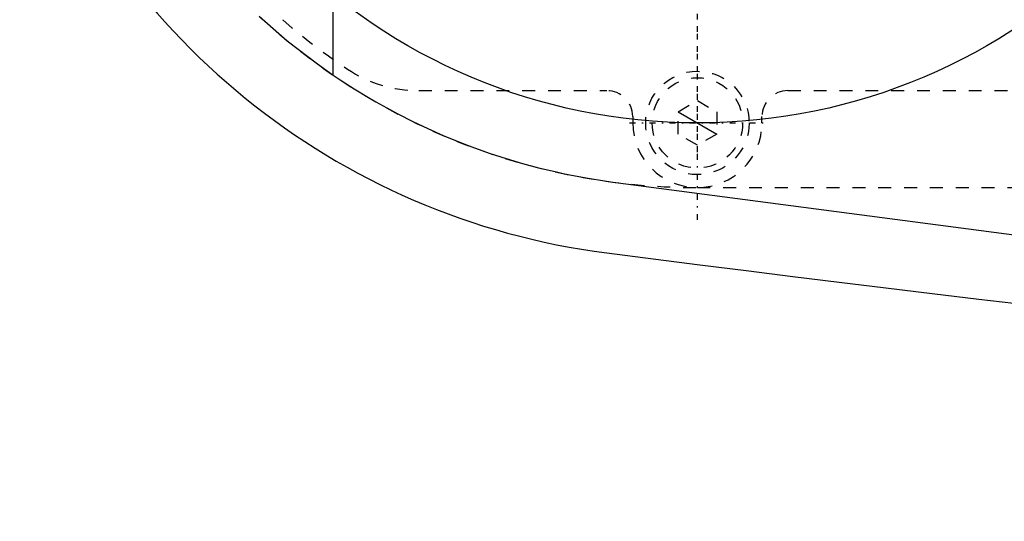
# Model space of a CAD drawing. Extents: x -1056 to 181, y -120 to 120.
# Tile 1 of 15: x -1052 to -976, y -76 to -37. Entities that reach past the tile are written whole.
import ezdxf

# ---------------------------------------------------------------- set-up
doc = ezdxf.new("R2010")
doc.units = 0
doc.linetypes.add('CENTER', pattern=[1.5, 0.45, -0.5, 0.05, -0.5])
doc.linetypes.add('DASHED', pattern=[2, 1, -1])
for name, color, linetype in [('AM_0', 7, 'CONTINUOUS'), ('AM_10', 7, 'CONTINUOUS'), ('AM_3', 7, 'DASHED'), ('AM_7', 7, 'CENTER')]:
    doc.layers.add(name, color=color, linetype=linetype)

msp = doc.modelspace()

# ---------------------------------------------------------------- linework, layer by layer
at = {"layer": 'AM_0', "color": 7, "linetype": 'CONTINUOUS'}
for p, q in [((-1028.188, -41.297), (-1028.188, -35.077)), ((-1006.531, -49.572), (-965.653, -54.957))]:
    msp.add_line(p, q, dxfattribs=at)
for points in [[(-1033.911, -36.743, 0), (-1031.737, -38.636, 0), (-1029.41, -40.436, 0), (-1028.188, -41.297, 0)], [(-1028.188, -41.297, 0), (-1027.65, -41.659, 0), (-1026.561, -42.362, 0), (-1025.453, -43.037, 0), (-1024.893, -43.363, 0), (-1024.328, -43.682, 0), (-1023.186, -44.299, 0), (-1022.028, -44.886, 0), (-1020.855, -45.443, 0), (-1019.668, -45.969, 0), (-1018.467, -46.465, 0), (-1017.862, -46.701, 0), (-1017.253, -46.929, 0), (-1016.027, -47.362, 0), (-1014.79, -47.762, 0), (-1013.543, -48.131, 0), (-1012.285, -48.467, 0), (-1011.019, -48.771, 0), (-1010.383, -48.91, 0), (-1009.745, -49.041, 0), (-1008.464, -49.278, 0), (-1007.177, -49.482, 0), (-1006.531, -49.572, 0)]]:
    msp.add_polyline3d(points, dxfattribs=at)
msp.add_circle((-1000, 0), 45, dxfattribs=at)
for centre, radius, start, end in [((-1000, 0), 55.5, 199.08316, 262.74681), ((-623.054, 2920.273), 3000, 262.646874, 267.079178)]:
    msp.add_arc(centre, radius, start, end, dxfattribs=at)
at = {"layer": 'AM_10', "color": 7, "linetype": 'CONTINUOUS'}
msp.add_line((-1001.5, -44.134), (-998.5, -45.866), dxfattribs=at)
at = {"layer": 'AM_3', "color": 6, "linetype": 'DASHED'}
for p, q in [((-1021.558, -42.5), (-1007, -42.5)), ((-993, -42.5), (-867, -42.5)), ((-1001.5, -44.134), (-1000, -43.268)), ((-1000, -43.268), (-998.5, -44.134)), ((-1001.5, -45.866), (-1001.5, -44.134)), ((-998.5, -44.134), (-998.5, -45.866)), ((-1005, -44.5), (-1005, -45)), ((-995, -45), (-995, -44.5)), ((-1000, -46.732), (-1001.5, -45.866)), ((-998.5, -45.866), (-1000, -46.732)), ((-1000, -50), (-968.5, -50))]:
    msp.add_line(p, q, dxfattribs=at)
for radius in [4, 3.5]:
    msp.add_circle((-1000, -45), radius, dxfattribs=at)
for centre, radius, start, end in [((-1000, 0), 50, 90, 270), ((-1000, 0), 49, 219.71514, 236.44269), ((-1021.558, -32.5), 10, 236.44268, 270), ((-1007, -44.5), 2, 0, 90), ((-993, -44.5), 2, 90, 180), ((-1000, -45), 5, 180, 0)]:
    msp.add_arc(centre, radius, start, end, dxfattribs=at)
at = {"layer": 'AM_7', "color": 4, "linetype": 'CENTER'}
for p, q in [((-1000, -52.5), (-1000, 52.5)), ((-1000, -47.25), (-1000, 47.25)), ((-1005.25, -45), (-994.75, -45))]:
    msp.add_line(p, q, dxfattribs=at)

doc.saveas('drawing.dxf')
